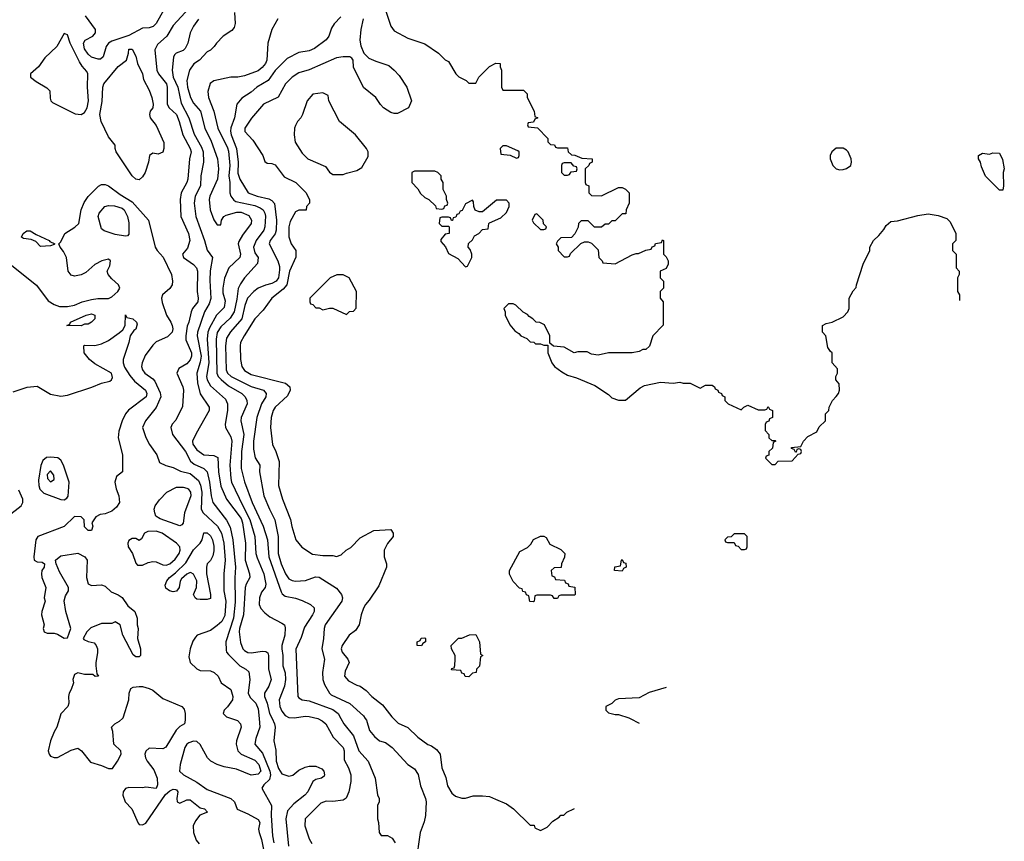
# Model space of a CAD drawing. Header units: inches. Extents: x 1793389 to 1900389, y 320802 to 470796.
# Tile 64 of 256: x 1864528 to 1870318, y 329279 to 334107. Entities that reach past the tile are written whole.
import ezdxf

# ---------------------------------------------------------------- set-up
doc = ezdxf.new("R2010")
doc.units = ezdxf.units.IN
doc.header["$MEASUREMENT"] = 0
for name, color, linetype in [('B8362', 7, 'Continuous'), ('B8363', 7, 'Continuous'), ('B8373', 7, 'Continuous')]:
    doc.layers.add(name, color=color, linetype=linetype)

msp = doc.modelspace()

# ---------------------------------------------------------------- linework, layer by layer
at = {"layer": 'B8362', "color": 2}
msp.add_line((1868118.6, 330000, 170), (1868169.9, 329972.1, 170), dxfattribs=at)
for points, elevation in [([(1864761.7, 330000), (1864746.8, 329950), (1864730, 329922), (1864710, 329868.7), (1864695.5, 329810), (1864700.7, 329790), (1864710, 329778.8), (1864730, 329770.5), (1864750, 329770.4), (1864830, 329814.9), (1864870, 329826), (1864891, 329811), (1864943.8, 329743.8), (1865010, 329724), (1865050, 329706), (1865073.6, 329706.4), (1865104, 329750), (1865124, 329790), (1865122, 329810), (1865082, 329850), (1865076.4, 329923.6), (1865068.7, 329950), (1865088, 329970), (1865115.5, 329984.5), (1865132.2, 330000)], 138), ([(1865501, 330000), (1865501, 329990), (1865498, 329970), (1865470, 329953.2), (1865448.4, 329931.6), (1865387.9, 329832.1), (1865370, 329821.2), (1865290, 329825.2), (1865270, 329808), (1865264, 329790), (1865267.3, 329770), (1865277.3, 329750), (1865317.7, 329697.7), (1865337.1, 329650), (1865338.8, 329610), (1865330.7, 329589.3), (1865270, 329597.2), (1865250, 329593.2), (1865170, 329594), (1865150, 329588.7), (1865136, 329570), (1865134.8, 329550), (1865147.3, 329510), (1865186.8, 329470), (1865224.5, 329384.5), (1865230, 329378), (1865250, 329376), (1865270, 329384.7), (1865385.6, 329554.4), (1865410, 329576), (1865430, 329584.7), (1865443.6, 329583.6), (1865450, 329582), (1865458, 329570), (1865452, 329530), (1865454, 329510), (1865470, 329502), (1865510, 329522), (1865530, 329522), (1865590, 329476), (1865614, 329470), (1865632, 329450), (1865587.1, 329432.9), (1865561.6, 329398.4), (1865547.3, 329370), (1865550.7, 329330), (1865565.5, 329285.5), (1865583.4, 329263.4)], 138), ([(1865773.5, 330000), (1865808, 329988), (1865826.8, 329970), (1865830.6, 329950), (1865803, 329870), (1865800.5, 329850), (1865810.4, 329810.4), (1865830.8, 329790), (1865910, 329756.4), (1865934.6, 329730), (1865945.5, 329690), (1865930, 329672.3), (1865890, 329667.3), (1865803.5, 329703.5), (1865730, 329715.6), (1865689.8, 329729.8), (1865652.3, 329750), (1865631.8, 329770), (1865588.3, 329848.3), (1865570, 329864.5), (1865550, 329867.3), (1865521.7, 329858.3), (1865510.4, 329849.6), (1865499.1, 329830), (1865470.7, 329730), (1865466.8, 329690), (1865491, 329670), (1865570, 329626), (1865630, 329583), (1865770.4, 329530.4), (1865790.8, 329510), (1865806.8, 329466.8), (1865870, 329440.7), (1865930, 329406), (1865940.7, 329390), (1865933, 329350), (1865935.8, 329330), (1865950.3, 329290), (1865962, 329230)], 142), ([(1865935.6, 330000), (1865940.5, 329950), (1865916.7, 329883.3), (1865910.6, 329850), (1865956.3, 329796.3), (1865999.6, 329690), (1866002.3, 329670), (1865997.3, 329642.7), (1865962.8, 329610), (1865951, 329590), (1866008.1, 329488.1), (1866007, 329430), (1866014.9, 329310), (1866021.6, 329270)], 146), ([(1866011.8, 330000), (1866026, 329970), (1866030.4, 329950), (1866023, 329870), (1866035.2, 329815.2), (1866036.3, 329750), (1866050, 329706), (1866070, 329676), (1866110, 329662), (1866133.4, 329666.6), (1866170, 329696), (1866206.3, 329713.7), (1866230, 329720.7), (1866270, 329720.7), (1866304.9, 329704.9), (1866316, 329690), (1866321, 329670), (1866318, 329662), (1866302, 329650), (1866270, 329642.7), (1866251, 329630), (1866222, 329570), (1866204.9, 329550), (1866140.4, 329499.6), (1866102, 329458), (1866092.7, 329410), (1866108.4, 329250)], 150), ([(1866281.9, 330000), (1866307.3, 329987.3), (1866327.7, 329970), (1866370.4, 329890.4), (1866430.3, 329830.3), (1866435.8, 329810), (1866436.8, 329756.8), (1866460.7, 329710), (1866474.9, 329670), (1866474.4, 329630), (1866463, 329570), (1866447.7, 329532.3), (1866430, 329521.2), (1866370, 329513.2), (1866330, 329514), (1866298, 329502), (1866206, 329410), (1866204.7, 329370), (1866230, 329294), (1866246.4, 329266.4)], 154), ([(1866417, 330000), (1866433.4, 329970), (1866490, 329898.8), (1866522, 329810), (1866576.3, 329750), (1866618.8, 329650), (1866631.6, 329551.6), (1866642, 329530), (1866642, 329510), (1866632, 329490), (1866632, 329410), (1866638, 329390), (1866642, 329330), (1866652.7, 329312.7), (1866690, 329312), (1866718, 329298), (1866736, 329270)], 158), ([(1866560.3, 330000), (1866566.8, 329990), (1866586, 329930), (1866613.7, 329893.7), (1866644.7, 329870), (1866678.5, 329858.5), (1866718, 329830), (1866810.6, 329730.6), (1866850, 329704.7), (1866870.6, 329670.6), (1866885.2, 329605.2), (1866914, 329530), (1866918.8, 329510), (1866914.8, 329430), (1866907.1, 329392.9), (1866882.8, 329330), (1866857.1, 329150)], 162), ([(1866726.1, 330000), (1866753.2, 329973.2), (1866810, 329946.8), (1866870, 329891), (1866927.9, 329847.9), (1866950, 329838.8), (1866978.8, 329818.8), (1867000.7, 329790), (1867010.8, 329710), (1867033.2, 329653.2), (1867044.5, 329604.5), (1867070, 329562), (1867090, 329544.7), (1867128.4, 329531.6), (1867150, 329531.3), (1867194.6, 329545.4), (1867250, 329546), (1867290, 329541), (1867326.4, 329526.4), (1867390, 329498), (1867432, 329470), (1867530, 329374), (1867552.7, 329372.7), (1867558, 329358), (1867590, 329342), (1867630, 329362), (1867663.1, 329396.9), (1867700.4, 329419.6), (1867710, 329432), (1867727.3, 329432.7), (1867746, 329450), (1867786, 329470), (1867790.1, 329471.1)], 166)]:
    msp.add_lwpolyline(points, dxfattribs=dict(at, elevation=elevation))
at = {"layer": 'B8363', "color": 2}
for points, elevation in [([(1865375.5, 334164.5), (1865330, 334085.2), (1865312.1, 334067.9), (1865290, 334059.3), (1865250, 334057.2), (1865170, 334015.3), (1865070, 333982), (1865050, 333968.7), (1865036, 333950), (1865018.8, 333890), (1865004, 333876), (1864990, 333874.5), (1864950, 333888), (1864930, 333904.2), (1864910, 333936), (1864903, 333970), (1864913.9, 333986.1), (1864957.2, 334010), (1864974, 334030), (1864974, 334050), (1864915.3, 334130)], 142), ([(1865525.5, 334174.5), (1865430, 334073.2), (1865394, 334010), (1865338.8, 333961.2), (1865322, 333930), (1865334.9, 333810), (1865343.8, 333790), (1865390.5, 333729.5), (1865394.9, 333710), (1865395.5, 333610), (1865407.3, 333590), (1865450.7, 333549.3), (1865466.7, 333510), (1865486.7, 333430), (1865530.4, 333350), (1865535.8, 333330), (1865526, 333290), (1865515.8, 333170), (1865510.3, 333149.7), (1865478.4, 333090), (1865472.2, 333050), (1865474.9, 332950), (1865520.4, 332850), (1865528, 332810), (1865515.2, 332764.8), (1865484.7, 332730), (1865491, 332710), (1865550, 332668), (1865568, 332650), (1865573.7, 332630), (1865570.7, 332510), (1865578, 332470), (1865574.9, 332450), (1865544.9, 332410), (1865535.5, 332390), (1865523, 332330), (1865513.4, 332306.6), (1865505.3, 332250), (1865505.8, 332225.8), (1865537.6, 332150), (1865538.4, 332130), (1865530, 332109.2), (1865510, 332085.2), (1865463.5, 332056.5), (1865451.3, 332030), (1865486.8, 331950), (1865490.6, 331930.6), (1865485.4, 331834.6), (1865445.4, 331754.6), (1865424.7, 331730), (1865416, 331710), (1865427.3, 331670), (1865503, 331570), (1865531.8, 331511.8), (1865554.3, 331494.3), (1865610.8, 331470), (1865630, 331450.8), (1865644.6, 331390), (1865653.7, 331310), (1865663.8, 331270), (1865745.1, 331165.1), (1865764.9, 331124.9), (1865782, 331050), (1865797.6, 330890), (1865793.5, 330826.5), (1865795.1, 330684.9), (1865784.9, 330590), (1865741, 330450), (1865742, 330402), (1865744.7, 330390), (1865755.9, 330375.9), (1865822, 330310), (1865858, 330290), (1865874.9, 330274.9), (1865880.7, 330230), (1865870.6, 330150), (1865883.1, 330123.1), (1865916.4, 330090), (1865930, 330058), (1865935.6, 330000)], 146), ([(1865790.4, 334150), (1865795.5, 334084.5), (1865790, 334062), (1865775.2, 334044.8), (1865724.7, 334010), (1865684.7, 333970), (1865671.1, 333948.9), (1865650.9, 333929.1), (1865630, 333918), (1865586, 333870), (1865552.8, 333847.2), (1865527.3, 333810), (1865510.5, 333749.5), (1865514.4, 333710), (1865532.2, 333650), (1865550, 333616.3), (1865590.4, 333570), (1865616.4, 333470), (1865654.1, 333394.1), (1865690.3, 333290.3), (1865697.6, 333230), (1865690.4, 333170), (1865646, 333070), (1865643, 333050), (1865648, 332990), (1865670, 332932), (1865690, 332902), (1865710, 332902), (1865715.3, 332930), (1865729.2, 332950.8), (1865741.5, 332958.5), (1865804.6, 332975.4), (1865830, 332976.5), (1865876, 332956), (1865890.4, 332930), (1865890, 332909), (1865838.3, 332841.7), (1865816.4, 332803.6), (1865812.7, 332790), (1865826, 332730), (1865823, 332710), (1865757.3, 332650), (1865732.5, 332587.5), (1865721.6, 332530), (1865722.4, 332502.4), (1865735.9, 332455.9), (1865730, 332415.3), (1865684.4, 332370), (1865643.4, 332296.6), (1865634.3, 332270), (1865630.3, 332230), (1865639.6, 332090), (1865627.4, 332010), (1865630.4, 331990), (1865650, 331956.3), (1865737.3, 331877.3), (1865750.4, 331850.4), (1865750.4, 331810), (1865735.5, 331730), (1865737.3, 331710), (1865770, 331656), (1865776.4, 331630), (1865763.7, 331490), (1865768.7, 331410), (1865774, 331390), (1865839.6, 331250), (1865881.3, 331170), (1865910.3, 331070), (1865917.6, 330970), (1865923.9, 330943.9), (1865963.1, 330850), (1865972.4, 330810), (1865974.9, 330790), (1865970.6, 330770), (1865950, 330742), (1865938, 330710), (1865936.3, 330670), (1865946.2, 330646.2), (1865970, 330621), (1865998, 330598), (1866070, 330561), (1866084.7, 330550), (1866090, 330534), (1866087.7, 330490), (1866070.4, 330430), (1866070.4, 330410), (1866075.8, 330370), (1866074.9, 330310), (1866088.8, 330268.8), (1866092, 330230), (1866084.9, 330190), (1866053, 330110), (1866057.1, 330070), (1866070, 330042.8), (1866090, 330018.8), (1866110, 330006.8), (1866144.5, 330004.5), (1866205.8, 330014.2), (1866230, 330012.2), (1866280.6, 330000.6), (1866281.9, 330000)], 154), ([(1866678, 334170), (1866711.3, 334070), (1866730, 334042), (1866810, 333998), (1866910, 333964.7), (1866990.9, 333910.9), (1867030, 333872), (1867050, 333862), (1867092, 333790), (1867110, 333772), (1867154, 333750), (1867170, 333734), (1867210, 333734), (1867228, 333770), (1867290, 333832), (1867328.4, 333851.6), (1867354, 333850), (1867354, 333830), (1867362, 333810), (1867362, 333710), (1867370, 333694), (1867490, 333694), (1867511.6, 333671.6), (1867512, 333650), (1867554, 333570), (1867558, 333538), (1867574, 333530), (1867558, 333522), (1867550, 333506), (1867518, 333502), (1867514, 333490), (1867518, 333478), (1867572.7, 333472.7), (1867634, 333410), (1867634, 333390), (1867650, 333374), (1867672.7, 333372.7), (1867678, 333358), (1867690, 333354), (1867750, 333354), (1867754, 333330), (1867772.7, 333312.7), (1867791.6, 333311.6), (1867832.7, 333292.7), (1867894, 333290), (1867894, 333270), (1867878, 333262), (1867874, 333250), (1867854, 333230), (1867854, 333150), (1867858, 333138), (1867874, 333130), (1867874, 333090), (1867890, 333074), (1867950, 333072), (1868050, 333122), (1868070, 333122), (1868090, 333112), (1868112, 333090), (1868112, 333030), (1868094, 332990), (1868092.7, 332967.3), (1868070, 332966), (1868030, 332926), (1868010, 332926), (1867990, 332906), (1867970, 332906), (1867950, 332888), (1867908.4, 332888.4), (1867870, 332926), (1867830, 332926), (1867814, 332910), (1867811.6, 332888.4), (1867791.6, 332848.4), (1867772.7, 332827.3), (1867710, 332826), (1867690, 332806), (1867682, 332790), (1867694, 332770), (1867694, 332750), (1867730, 332714), (1867750, 332714), (1867762, 332718), (1867767.3, 332732.7), (1867827.3, 332792.7), (1867850, 332802), (1867870, 332802), (1867890, 332794), (1867930, 332754), (1867934, 332710), (1867954, 332690), (1867958, 332678), (1868030, 332672), (1868130, 332724.7), (1868152.7, 332732.7), (1868167.3, 332732.7), (1868210, 332752), (1868242, 332758), (1868247.3, 332772.7), (1868262, 332778), (1868267.3, 332792.7), (1868302, 332798), (1868307.3, 332812.7), (1868314, 332810), (1868314, 332730), (1868330, 332714), (1868342, 332690), (1868342, 332670), (1868330, 332646), (1868294, 332630), (1868294, 332590), (1868314, 332570), (1868314, 332530), (1868294, 332510), (1868294, 332470), (1868312, 332450), (1868312.7, 332312.7), (1868252, 332250), (1868230.9, 332189.1), (1868210, 332168.7), (1868191.6, 332168.4), (1868170, 332158), (1868130, 332149), (1867990.9, 332149.1), (1867930, 332135.3), (1867890, 332142), (1867865.4, 332154.6), (1867810, 332155.3), (1867788.9, 332148.9), (1867730, 332182), (1867668, 332188), (1867646, 332206), (1867646, 332250), (1867614.6, 332314.6), (1867587.3, 332327.3), (1867566, 332330), (1867546, 332350), (1867523.1, 332363.1), (1867514.6, 332374.6), (1867488.7, 332388.7), (1867446, 332430), (1867430, 332438), (1867402, 332438), (1867374, 332410), (1867382, 332390), (1867382, 332370), (1867410, 332314), (1867439.6, 332279.6), (1867463.6, 332263.6), (1867474, 332250), (1867510, 332234), (1867530, 332214), (1867551.6, 332211.6), (1867562, 332202), (1867590, 332202), (1867610, 332194), (1867634, 332194), (1867634, 332150), (1867658, 332090), (1867672, 332070), (1867716.9, 332036.9), (1867750, 332018), (1867802, 332002), (1867910, 331958), (1867990, 331904.7), (1868010, 331884.7), (1868050, 331871.3), (1868090, 331872), (1868176, 331944), (1868202.7, 331957.3), (1868296.9, 331976.9), (1868370, 331971.3), (1868410, 331978), (1868430, 331971.3), (1868470.8, 331970.8), (1868530, 331942), (1868560.4, 331959.6), (1868599.6, 331959.6), (1868614, 331950), (1868618, 331938), (1868634, 331930), (1868638, 331918), (1868654, 331910), (1868658, 331898), (1868674, 331890), (1868674, 331870), (1868694, 331850), (1868770, 331814), (1868786, 331830), (1868810, 331842), (1868870, 331814), (1868910, 331814), (1868922, 331818), (1868930, 331834), (1868938, 331818), (1868954, 331810), (1868954, 331770), (1868938, 331762), (1868932.7, 331747.3), (1868918, 331742), (1868912.7, 331727.3), (1868912.7, 331692.7), (1868934, 331670), (1868934, 331650), (1868950, 331634), (1868970, 331634), (1868974, 331630), (1868958, 331622), (1868954, 331590), (1868934, 331570), (1868932.7, 331547.3), (1868918, 331542), (1868914, 331530), (1868950, 331494), (1868970, 331494), (1868988, 331512), (1869070, 331514), (1869106, 331554), (1869122, 331558), (1869126, 331570), (1869122, 331582), (1869110, 331586), (1869098, 331582), (1869094, 331566), (1869090, 331566), (1869082, 331582), (1869067.3, 331587.3), (1869067.3, 331592.7), (1869122, 331598), (1869138, 331630), (1869163.1, 331656.9), (1869214.6, 331685.4), (1869230, 331714), (1869266, 331750), (1869266, 331790), (1869286, 331810), (1869288, 331830), (1869308, 331870), (1869330, 331892), (1869342, 331910), (1869348, 331930), (1869347.3, 331967.3), (1869328, 331990), (1869328, 332010), (1869338, 332030), (1869336.4, 332056.4), (1869306, 332090), (1869306, 332150), (1869296.4, 332156.4), (1869280.4, 332180.4), (1869268, 332250), (1869248.7, 332270), (1869249.1, 332310.9), (1869270, 332322), (1869306, 332330), (1869370, 332362), (1869398, 332390), (1869406, 332410), (1869406, 332470), (1869430, 332514), (1869447.3, 332532.7), (1869448, 332550), (1869488, 332670), (1869528, 332750), (1869528, 332770), (1869548, 332810), (1869580.4, 332839.6), (1869610, 332874), (1869623.1, 332896.9), (1869650, 332922), (1869690, 332924.7), (1869810, 332957.3), (1869870, 332966), (1869930, 332956), (1869979.8, 332939.8), (1869999.8, 332919.8), (1870000, 332919.3)], 170), ([(1865578.8, 334110), (1865550.5, 334069.5), (1865530.7, 334030), (1865517.1, 333970), (1865501.1, 333938.9), (1865490, 333927), (1865448.4, 333911.6), (1865439.1, 333900.9), (1865433.2, 333886.8), (1865423.8, 333810), (1865430.3, 333770), (1865457.7, 333710), (1865476.7, 333616.7), (1865522, 333530), (1865554.4, 333434.4), (1865597.5, 333357.5), (1865607, 333330), (1865608.2, 333270), (1865593, 333190), (1865590.4, 333130), (1865559.3, 333070), (1865554.9, 333030), (1865563.8, 332950), (1865615.5, 332810), (1865630, 332752), (1865661, 332710), (1865648.3, 332631.7), (1865645.3, 332574.7), (1865651.5, 332468.4), (1865642, 332438), (1865614.4, 332390), (1865573.7, 332270), (1865571.8, 332250), (1865595.5, 332130), (1865590, 332094), (1865570.3, 332030), (1865572.8, 331972.8), (1865588.7, 331908.7), (1865642.8, 331830), (1865642.8, 331810), (1865565.3, 331674.7), (1865544.9, 331630), (1865546.6, 331613.4), (1865570, 331579.3), (1865610, 331550.6), (1865670, 331545.5), (1865693.8, 331533.8), (1865697, 331450), (1865710, 331366), (1865743.8, 331290), (1865830, 331175.5), (1865838.9, 331150), (1865856.5, 331030), (1865853.4, 330930), (1865879.3, 330850), (1865880.5, 330830), (1865859.3, 330790), (1865854.4, 330770), (1865844.2, 330610), (1865820.2, 330530), (1865818.9, 330510), (1865827.1, 330447.1), (1865840.5, 330410), (1865850, 330399.1), (1865870, 330388), (1865890, 330385.5), (1865956.3, 330396.3), (1865974.8, 330394.8), (1865986.8, 330386.8), (1865990.5, 330370), (1865990.5, 330290.5), (1866006.8, 330230), (1865994, 330190), (1865968.2, 330150), (1865968.4, 330130), (1865984.2, 330090), (1865997.6, 330030), (1866011.8, 330000)], 150), ([(1866046.8, 334113.2), (1866010.8, 334050), (1865987.3, 333970), (1865980.5, 333870), (1865972.7, 333850), (1865954.1, 333825.9), (1865930, 333807.3), (1865850, 333777), (1865810, 333769.4), (1865770, 333769.2), (1865670, 333748.7), (1865647.3, 333732.7), (1865635.3, 333684.7), (1865639.1, 333650), (1865670.3, 333570.3), (1865692.2, 333470), (1865750, 333354), (1865755.3, 333335.3), (1865763.1, 333250), (1865756.9, 333190), (1865763.7, 333150), (1865763.8, 333090), (1865770.4, 333070), (1865786.3, 333046.3), (1865799, 333039), (1865910, 333015.6), (1865942.4, 333002.4), (1865959.3, 332990), (1865970.3, 332970.3), (1865973.3, 332953.3), (1865970.4, 332890), (1865964.4, 332870), (1865919.3, 332810), (1865902, 332770), (1865910, 332738), (1865930.8, 332710), (1865926.4, 332673.6), (1865850.4, 332589.6), (1865825.5, 332554.5), (1865812.2, 332527.8), (1865805.5, 332465.5), (1865788.8, 332390), (1865766.1, 332353.9), (1865710, 332302.9), (1865690.2, 332269.7), (1865683.6, 332230), (1865687.4, 332030), (1865695.8, 332010), (1865712.1, 331992.1), (1865756, 331956), (1865833.4, 331910), (1865853.4, 331890), (1865863, 331870), (1865865.5, 331850), (1865830.6, 331770), (1865828, 331750), (1865845.3, 331670), (1865832.9, 331570), (1865830.4, 331470), (1865850, 331391.3), (1865894.4, 331270), (1865960.4, 331130), (1865985.3, 331050), (1865993.1, 330950), (1866065.3, 330745.3), (1866072.3, 330732.3), (1866090, 330719.1), (1866150, 330707.3), (1866190, 330693.4), (1866238, 330670), (1866258.8, 330650), (1866258.8, 330630), (1866250.7, 330610), (1866203.4, 330536.6), (1866183.4, 330476.6), (1866152.8, 330407.2), (1866162.8, 330130), (1866170, 330121), (1866190, 330110.8), (1866230, 330104.9), (1866370, 330052.7), (1866400.7, 330030), (1866417, 330000)], 158), ([(1866415.8, 334124.2), (1866377.3, 334082.7), (1866362, 334058), (1866346.8, 334010), (1866331, 333990), (1866262.4, 333937.6), (1866230, 333925.1), (1866170, 333915.1), (1866099.9, 333880.1), (1866030, 333809.3), (1865990, 333749.4), (1865922.8, 333710), (1865890, 333680.9), (1865834.6, 333645.4), (1865804.9, 333610), (1865790.4, 333530.4), (1865768.8, 333471.2), (1865768.6, 333451.4), (1865771.8, 333430), (1865802.3, 333350), (1865813.4, 333270), (1865810, 333204.7), (1865822.4, 333170), (1865871, 333090), (1865924.7, 333070), (1865994, 333054), (1866010, 333044.9), (1866026.7, 333026.7), (1866038, 332930), (1866037, 332870), (1866030.2, 332849.8), (1866001.6, 332810), (1865995.5, 332790), (1866046, 332690), (1866056, 332656), (1866056.5, 332636.5), (1866050.3, 332590), (1866035.5, 332570), (1866010, 332556.2), (1865972.5, 332547.5), (1865930, 332529.4), (1865904, 332510), (1865868.4, 332470), (1865851.8, 332428.2), (1865833.4, 332350), (1865766.8, 332273.2), (1865745.1, 332234.9), (1865738.9, 332190), (1865742, 332050), (1865750.4, 332030), (1865770.6, 332010), (1865890, 331952), (1865961, 331930), (1865977.3, 331910), (1865976.3, 331890), (1865950.3, 331849.7), (1865921.6, 331770), (1865902.4, 331630), (1865903.4, 331583.4), (1865913.2, 331533.2), (1865940.7, 331490), (1865939.1, 331450), (1865963.8, 331310), (1865997.1, 331230), (1866028.6, 331168.6), (1866047, 331070), (1866047.4, 330970), (1866065.7, 330910), (1866090.3, 330850.3), (1866110, 330820.7), (1866130, 330810.6), (1866150, 330808), (1866209.3, 330810.7), (1866267.2, 330832.8), (1866290, 330830.6), (1866390, 330766), (1866421, 330730), (1866426, 330710), (1866422.8, 330690), (1866324, 330550), (1866319.1, 330530), (1866315.5, 330470), (1866305.5, 330410), (1866320.4, 330350), (1866308.5, 330271.5), (1866310.4, 330230), (1866319.9, 330199.9), (1866349, 330149), (1866359.5, 330139.5), (1866470, 330087.7), (1866550, 330016), (1866560.3, 330000)], 162), ([(1866548.4, 334111.6), (1866533.4, 334050), (1866527.3, 333987.3), (1866534.4, 333954.4), (1866551.1, 333911.1), (1866582, 333882), (1866622.8, 333862.8), (1866698, 333838), (1866730.7, 333810.7), (1866759.8, 333779.8), (1866804.7, 333710), (1866832, 333630), (1866814, 333590), (1866750, 333555.3), (1866730, 333555.3), (1866710, 333562), (1866668, 333590), (1866649.1, 333609.1), (1866622, 333650), (1866550, 333708), (1866490, 333828), (1866488.9, 333868.9), (1866482, 333882), (1866469, 333889), (1866430, 333889.3), (1866390, 333882.7), (1866230, 333813.2), (1866170, 333795.1), (1866130.4, 333769.6), (1866090.7, 333730), (1866047.5, 333652.5), (1865961, 333610), (1865890.5, 333529.5), (1865851.3, 333470), (1865852, 333450), (1865899.8, 333399.8), (1865958, 333310), (1865970, 333274), (1865983.6, 333263.6), (1866010, 333262), (1866030, 333254), (1866083.5, 333183.5), (1866152, 333150), (1866212, 333090), (1866231.6, 333048.4), (1866231.6, 333028.4), (1866214, 333010), (1866212.7, 332987.3), (1866170, 332988), (1866150, 332978), (1866118, 332922), (1866110.9, 332889.1), (1866111.1, 332831.1), (1866124.7, 332790), (1866151.3, 332751.3), (1866151.1, 332711.1), (1866114.9, 332630), (1866098.7, 332550), (1866076.9, 332523.1), (1866010.8, 332470), (1865959.8, 332400.2), (1865910, 332349), (1865847.7, 332250), (1865827.3, 332210), (1865824, 332190), (1865826.8, 332110), (1865834, 332070), (1865850, 332044.9), (1865890, 332021.3), (1866090.5, 331970.5), (1866116, 331950), (1866118.8, 331930), (1866103, 331897), (1866030.7, 331830), (1866019.3, 331810), (1866006.4, 331770), (1866003.8, 331710), (1866014.8, 331610), (1866034.8, 331570), (1866054, 331510), (1866050.7, 331370), (1866074, 331290), (1866120.7, 331170), (1866128.1, 331128.1), (1866150.9, 331050.9), (1866187.1, 331007.1), (1866250, 330966), (1866310, 330958), (1866370, 330958), (1866390, 330952), (1866418, 330962), (1866448, 330990), (1866474.6, 331005.4), (1866530, 331062), (1866610, 331104.7), (1866710, 331111), (1866724.7, 331090), (1866724.7, 331070), (1866691.1, 331028.9), (1866672, 330990), (1866672, 330950), (1866684.7, 330910), (1866684.7, 330890), (1866639.1, 330780.9), (1866584, 330696), (1866561, 330670), (1866550, 330648), (1866536, 330610), (1866524.7, 330550), (1866502, 330518), (1866464.7, 330490), (1866424.7, 330430), (1866418, 330410), (1866424.7, 330390), (1866458, 330350), (1866464.7, 330330), (1866441, 330279), (1866438, 330250), (1866461.4, 330221.4), (1866510, 330196), (1866530, 330191), (1866565.2, 330165.2), (1866598.8, 330130), (1866661.6, 330081.6), (1866716, 330010), (1866726.1, 330000)], 166), ([(1864482, 332662), (1864627.5, 332547.5), (1864695.2, 332455.2), (1864730, 332433.4), (1864762.4, 332422.4), (1864810, 332421.3), (1864849.7, 332430.3), (1864895.3, 332450), (1864950, 332463.1), (1864988.3, 332468.3), (1865050, 332468.2), (1865070, 332479.3), (1865106, 332510), (1865117.2, 332530), (1865109, 332550), (1865070, 332584), (1865048.7, 332610), (1865042, 332630), (1865059, 332661), (1865062, 332690), (1865050, 332699), (1865012, 332690), (1864970, 332669), (1864917.6, 332622.4), (1864890, 332607), (1864850, 332599.3), (1864830, 332605.2), (1864813.2, 332630), (1864804, 332710), (1864785.6, 332745.6), (1864766, 332770), (1864758, 332790), (1864770, 332802), (1864792.7, 332850), (1864852.3, 332887.7), (1864875.1, 332910), (1864889.4, 332990), (1864907.7, 333032.3), (1864931.4, 333068.6), (1864991.5, 333128.5), (1865010, 333139.1), (1865030, 333138), (1865050, 333130.4), (1865119.3, 333079.3), (1865190, 333036.4), (1865286, 332930), (1865324.4, 332770), (1865336.4, 332750), (1865371.1, 332711.1), (1865420.3, 332610), (1865426.7, 332570), (1865423.7, 332550), (1865410, 332527.3), (1865368, 332490), (1865362, 332470), (1865365.2, 332445.2), (1865391, 332370), (1865417.3, 332330), (1865424.9, 332310), (1865427.7, 332290), (1865424, 332270), (1865397.1, 332242.9), (1865330, 332213.2), (1865310, 332194), (1865266.2, 332133.8), (1865247.7, 332090), (1865244.9, 332070), (1865250.6, 332050), (1865264, 332030), (1865310, 331997.3), (1865323.1, 331983.1), (1865354.6, 331914.6), (1865357.6, 331890), (1865331.5, 331828.4), (1865267.3, 331750), (1865250.6, 331710), (1865270, 331651.3), (1865290.8, 331610), (1865334.8, 331550), (1865350, 331504.7), (1865387.9, 331487.9), (1865430, 331476.3), (1865474.4, 331454.4), (1865530, 331440.4), (1865578.5, 331398.5), (1865591.4, 331371.4), (1865598.3, 331330), (1865594.9, 331230), (1865607.3, 331210), (1865691.3, 331131.3), (1865714.9, 331090), (1865727.6, 331030), (1865735.6, 330930), (1865728.7, 330850), (1865728.5, 330750), (1865740.3, 330690), (1865733.7, 330606.3), (1865717.1, 330570), (1865690, 330546.6), (1865650, 330518), (1865572, 330490), (1865561.1, 330478.9), (1865545.5, 330454.5), (1865530.7, 330410), (1865522, 330362), (1865531.3, 330330), (1865570, 330292), (1865590, 330282), (1865650, 330280.7), (1865671.3, 330270), (1865696, 330250), (1865712, 330210), (1865770, 330171.3), (1865780.7, 330130), (1865778.8, 330110), (1865750, 330068.7), (1865731.3, 330050), (1865724.7, 330030), (1865744.7, 330010), (1865773.5, 330000)], 142), ([(1864490, 331921), (1864572.9, 331947.1), (1864630, 331953.4), (1864710, 331906), (1864770, 331894.8), (1864810, 331900.7), (1864952.7, 331947.3), (1865010, 331970.8), (1865058, 331982), (1865068, 331990), (1865074.6, 332005.4), (1865068, 332030), (1864970, 332084), (1864938, 332110), (1864908, 332150), (1864906, 332190), (1864910, 332194), (1864970, 332192), (1865010, 332202), (1865050, 332222), (1865113.6, 332266.4), (1865134.6, 332285.4), (1865148.7, 332310), (1865150, 332372), (1865158, 332358), (1865194, 332350), (1865214, 332330), (1865218, 332318), (1865210, 332288), (1865199.6, 332280.4), (1865178, 332250), (1865170.7, 332210), (1865136.3, 332110), (1865136.3, 332090), (1865144.7, 332064.7), (1865176.5, 332016.5), (1865203.9, 331983.9), (1865267.3, 331930), (1865276.3, 331910), (1865270.8, 331890), (1865168.2, 331811.8), (1865151, 331790), (1865131.3, 331750), (1865111.3, 331690), (1865107.3, 331650), (1865133.4, 331550), (1865132, 331450), (1865098, 331422), (1865086.8, 331390), (1865094.8, 331350), (1865110.9, 331309.1), (1865114.8, 331270), (1865098, 331242), (1865070, 331219.3), (1865030, 331202.7), (1865001.4, 331198.6), (1864975.3, 331184.7), (1864952, 331150), (1864958, 331130), (1864950, 331106), (1864930, 331106), (1864910, 331126), (1864907.3, 331167.3), (1864890, 331186), (1864850, 331188), (1864790, 331128.7), (1864634, 331070), (1864622, 331050), (1864612, 330950), (1864614, 330930), (1864630, 330922), (1864659.6, 330919.6), (1864674, 330910), (1864672, 330890), (1864658, 330870), (1864656, 330850), (1864658, 330830), (1864681, 330770), (1864672, 330710), (1864678, 330690), (1864658, 330630), (1864656, 330610), (1864671, 330550), (1864666, 330530), (1864672, 330510), (1864690, 330501), (1864730, 330501), (1864750, 330496), (1864790, 330472), (1864810, 330474), (1864828.7, 330530), (1864799.3, 330630), (1864789, 330691), (1864798, 330722), (1864815.3, 330750), (1864815.3, 330770), (1864762.5, 330862.5), (1864742, 330910), (1864738, 330930), (1864770, 330956), (1864870, 330972), (1864911.1, 330951.1), (1864924.7, 330930), (1864921, 330830), (1864931.6, 330791.6), (1864950, 330782), (1865010, 330786.8), (1865030, 330778.8), (1865065.5, 330745.5), (1865107.5, 330727.5), (1865130, 330711), (1865163, 330663), (1865206, 330630), (1865218.8, 330590), (1865218, 330550), (1865224.7, 330530), (1865221, 330470), (1865238.8, 330410), (1865238, 330370), (1865230, 330362), (1865210, 330362), (1865194.6, 330374.6), (1865135.3, 330490), (1865118, 330550), (1865090, 330568), (1865070, 330558), (1865010, 330558), (1864947.1, 330532.9), (1864922, 330510), (1864902, 330470), (1864904.7, 330464.7), (1864930, 330452), (1864965.4, 330445.4), (1864978, 330430), (1864986, 330410), (1864986.4, 330386.4), (1864974.8, 330330), (1864974.8, 330310), (1864982, 330262), (1864991.3, 330248.7), (1864972, 330248), (1864958, 330258), (1864910, 330259.3), (1864870, 330268.7), (1864850, 330258), (1864841, 330230), (1864844.7, 330210), (1864831.3, 330170), (1864818.8, 330150), (1864814.8, 330130), (1864816.3, 330090), (1864810.7, 330070), (1864770, 330028), (1864761.7, 330000)], 138), ([(1864459, 331190), (1864537.2, 331250), (1864547, 331270), (1864545.6, 331290), (1864523.3, 331343.3)], 138), ([(1865132.2, 330000), (1865136.2, 330003.8), (1865169.4, 330110), (1865172.7, 330150), (1865182.5, 330177.5), (1865195.1, 330184.9), (1865230, 330188), (1865250, 330187.7), (1865290, 330177.3), (1865310, 330166.8), (1865370, 330118.8), (1865482, 330070), (1865494.4, 330054.4), (1865501, 330030), (1865501, 330000)], 138), ([(1868329.9, 330183.2), (1868230, 330154), (1868170, 330122), (1868050, 330115.3), (1868030, 330108), (1868010, 330088), (1867974, 330070), (1867974, 330050), (1867990, 330034), (1868030, 330024.7), (1868050, 330024.7), (1868110, 330004.7), (1868118.6, 330000)], 170)]:
    msp.add_lwpolyline(points, dxfattribs=dict(at, elevation=elevation))
for points, elevation in [([(1864790, 334026), (1864746, 333950), (1864676.8, 333883.2), (1864638.8, 333830), (1864591.3, 333790), (1864592, 333770), (1864624.5, 333744.5), (1864687.1, 333707.1), (1864704.7, 333690), (1864706.4, 333646.4), (1864711.3, 333630), (1864721.4, 333621.4), (1864854.4, 333554.4), (1864890, 333550.8), (1864910, 333562.8), (1864924.5, 333590), (1864931.8, 333630), (1864926, 333710), (1864929, 333789), (1864923.1, 333803.1), (1864894.5, 333834.5), (1864879.5, 333859.5), (1864824, 333970), (1864810, 334018)], 146), ([(1865342, 333318), (1865310, 333322), (1865290.9, 333309.1), (1865285.5, 333270), (1865266.4, 333210), (1865250, 333183.7), (1865230, 333166.6), (1865210, 333169.3), (1865190, 333189.4), (1865095.1, 333330), (1865088.7, 333350), (1865088.7, 333370), (1865050, 333418), (1865006.6, 333510), (1864999.5, 333550), (1865013, 333627), (1865016.9, 333710), (1865022.9, 333730), (1865107.6, 333832.4), (1865155.3, 333870), (1865168, 333910), (1865170, 333934), (1865190, 333934), (1865210, 333894), (1865220.7, 333850), (1865250.5, 333790), (1865255.3, 333755.3), (1865290, 333694), (1865306, 333650), (1865313, 333610), (1865310.4, 333589.6), (1865296, 333570), (1865291, 333550), (1865296, 333530), (1865330, 333484.7), (1865375.3, 333384.7), (1865376, 333350), (1865370.5, 333329.5)], 142), ([(1866310, 333678), (1866251.1, 333668.9), (1866218, 333630), (1866192, 333550), (1866182, 333530), (1866162, 333510), (1866150, 333486), (1866144.7, 333470), (1866142.8, 333430), (1866147.5, 333387.5), (1866190, 333322), (1866222, 333290), (1866325.4, 333245.4), (1866350, 333212), (1866370, 333198), (1866430, 333198), (1866450, 333204.7), (1866510, 333222), (1866540.4, 333239.6), (1866576.4, 333303.6), (1866578, 333330), (1866568, 333350), (1866502, 333430), (1866409.1, 333509.1), (1866346, 333630), (1866342, 333662)], 170), ([(1867390, 333366), (1867370, 333366), (1867354, 333350), (1867358, 333318), (1867412, 333312), (1867450, 333294), (1867462, 333298), (1867466, 333310), (1867466, 333330), (1867456.4, 333336.4)], 170), ([(1869370, 333352), (1869330, 333352), (1869304, 333330), (1869294, 333310), (1869293.4, 333290), (1869310.5, 333250), (1869330, 333230.5), (1869350, 333225.3), (1869370, 333227.2), (1869390, 333232.4), (1869415.1, 333250), (1869419.5, 333270), (1869417, 333290), (1869399.3, 333330), (1869390, 333341.2)], 174), ([(1866970, 333218), (1866850, 333218), (1866834, 333210), (1866834, 333150), (1866870, 333114), (1866885.4, 333085.4), (1866910, 333062), (1866934, 333050), (1866972.7, 333012.7), (1866978, 332998), (1867010, 332994), (1867022, 332998), (1867027.3, 333012.7), (1867042, 333018), (1867046, 333030), (1867038, 333050), (1867038, 333070), (1867018, 333110), (1867018, 333150), (1867006, 333170), (1867006, 333190), (1866986, 333210)], 170), ([(1867770, 333266), (1867730, 333266), (1867718, 333262), (1867714, 333250), (1867714, 333210), (1867730, 333194), (1867750, 333194), (1867762, 333198), (1867770, 333214), (1867802, 333218), (1867806, 333230), (1867802, 333242), (1867787.3, 333247.3)], 170), ([(1867332.7, 333047.3), (1867250, 332978), (1867230, 332978), (1867207.3, 332987.3), (1867198, 333010), (1867196.4, 333036.4), (1867190, 333046), (1867150, 333026), (1867130, 332986), (1867118, 332982), (1867110, 332966), (1867098, 332962), (1867092.7, 332947.3), (1867078, 332942), (1867072.7, 332927.3), (1867067.3, 332927.3), (1867062, 332942), (1867050, 332946), (1867010, 332946), (1866998, 332942), (1866994, 332910), (1867010, 332894), (1867050, 332894), (1867054, 332890), (1867054, 332850), (1867030, 332846), (1867003.6, 332816.4), (1867003.6, 332803.6), (1867031.6, 332771.6), (1867050, 332734), (1867103.6, 332703.6), (1867150, 332654), (1867162, 332658), (1867186, 332710), (1867186, 332730), (1867176.4, 332756.4), (1867166, 332770), (1867167.3, 332792.7), (1867190, 332814), (1867203.1, 332836.9), (1867228.4, 332851.6), (1867250, 332874), (1867282, 332878), (1867286, 332910), (1867290, 332914), (1867356.4, 332943.6), (1867390, 332974), (1867406, 333010), (1867406, 333030), (1867390, 333046)], 170), ([(1865150, 332835.3), (1865090, 332845.2), (1865025.6, 332865.6), (1865010, 332878), (1864989.3, 332950), (1864995.3, 332970), (1865028, 333010), (1865050, 333016), (1865086.3, 333013.7), (1865130, 332999.1), (1865142.8, 332990), (1865162.8, 332950), (1865170, 332914), (1865170, 332846), (1865162, 332838)], 138), ([(1867570, 332966), (1867558, 332962), (1867542, 332930), (1867550, 332914), (1867590, 332874), (1867610, 332874), (1867622, 332878), (1867626, 332890), (1867607.3, 332907.3), (1867606, 332930)], 170), ([(1864650, 332775.3), (1864623.2, 332803.2), (1864595.5, 332815.5), (1864550, 332821.2), (1864539, 332830), (1864549.2, 332850), (1864570, 332866.8), (1864590, 332866.8), (1864624, 332844), (1864702, 332810), (1864704.7, 332804.7), (1864734, 332790), (1864730, 332786), (1864710, 332778)], 142), ([(1866430, 332608), (1866392.7, 332607.3), (1866354, 332590), (1866234, 332470), (1866234, 332450), (1866238, 332438), (1866252.7, 332432.7), (1866270, 332414), (1866290, 332414), (1866310, 332402), (1866350, 332412), (1866370, 332412), (1866450, 332374), (1866468.4, 332391.6), (1866490, 332394), (1866507.3, 332412.7), (1866508, 332510), (1866466, 332590)], 170), ([(1864890, 332308), (1864806, 332310), (1864822, 332318), (1864826, 332330), (1864918, 332370), (1864950, 332378.8), (1864970.6, 332370.6), (1864970.7, 332349.3), (1864951.1, 332328.9), (1864930, 332318), (1864910, 332318)], 138), ([(1864710, 331536.3), (1864686.4, 331533.6), (1864663.9, 331516.1), (1864652.3, 331487.7), (1864639.2, 331400.8), (1864640.3, 331370), (1864647.4, 331347.4), (1864670, 331324.4), (1864770, 331287.3), (1864790, 331286), (1864805.6, 331294.4), (1864812.3, 331307.7), (1864818.4, 331390), (1864785.6, 331490), (1864770, 331519.3), (1864752.6, 331532.6)], 138), ([(1864710, 331455.1), (1864690, 331435.3), (1864690.8, 331410), (1864710, 331390.8), (1864730, 331404.7), (1864729.3, 331430)], 142), ([(1865470, 331133.2), (1865354.2, 331174.2), (1865329.5, 331189.5), (1865322.7, 331210), (1865319.3, 331230), (1865325.2, 331250), (1865350, 331284.7), (1865394, 331330), (1865450, 331359.3), (1865490, 331360.4), (1865510, 331354.9), (1865518.8, 331350), (1865532.7, 331330), (1865534.4, 331310), (1865498, 331210), (1865490, 331148), (1865482, 331138)], 138), ([(1865330, 331100.5), (1865281.1, 331098.9), (1865262, 331090), (1865243.6, 331056.4), (1865230, 331046), (1865210, 331058), (1865190, 331058), (1865170, 331046), (1865164.7, 331030), (1865166, 331010), (1865190.8, 330970.8), (1865210, 330914), (1865221, 330901), (1865250, 330901), (1865283.2, 330916.8), (1865310, 330922.8), (1865330, 330920.7), (1865370, 330903.8), (1865390, 330901.6), (1865410, 330908.5), (1865442.6, 330937.4), (1865465.6, 330970), (1865471.5, 330990), (1865469.5, 331009.5), (1865449.2, 331030), (1865365.2, 331090)], 142), ([(1865630, 330699), (1865590, 330699.5), (1865570, 330702), (1865559.3, 330710), (1865549.5, 330730), (1865567, 330770), (1865569.5, 330810), (1865550, 330849), (1865536.2, 330856.2), (1865530, 330858), (1865510, 330849.5), (1865479.5, 330820.5), (1865472.3, 330807.7), (1865466, 330770), (1865450.7, 330749.3), (1865430, 330744), (1865408, 330750), (1865386.6, 330766.6), (1865383.2, 330783.2), (1865392.7, 330810), (1865409.3, 330830), (1865444.2, 330855.8), (1865504.2, 330915.8), (1865550, 330990.8), (1865589.5, 331030.5), (1865601.2, 331050), (1865610, 331092), (1865630, 331091), (1865650, 331074.8), (1865662, 331050), (1865670, 331014), (1865670, 330986), (1865663.5, 330956.5), (1865650.9, 330929.1), (1865631.1, 330908.9), (1865626.8, 330890), (1865626.8, 330850), (1865650.8, 330729.2), (1865650, 330706)], 138), ([(1868790, 331086), (1868730, 331086), (1868712.7, 331067.3), (1868690, 331066), (1868674, 331050), (1868678, 331038), (1868690, 331034), (1868730, 331034), (1868738, 331018), (1868752.7, 331012.7), (1868770, 330994), (1868790, 330994), (1868802, 330998), (1868806, 331010), (1868806, 331070)], 170), ([(1867670, 330706), (1867662, 330722), (1867650, 330726), (1867570, 330726), (1867558, 330722), (1867554, 330690), (1867550, 330686), (1867528, 330688), (1867522, 330722), (1867507.3, 330727.3), (1867502, 330742), (1867487.3, 330747.3), (1867482, 330762), (1867467.3, 330767.3), (1867430, 330806), (1867408.9, 330848.9), (1867408.7, 330870), (1867470, 330982), (1867514.6, 331005.4), (1867534.6, 331025.4), (1867550, 331052), (1867590, 331071.3), (1867610, 331072), (1867623.6, 331063.6), (1867645.4, 331025.4), (1867710, 330994), (1867734, 330970), (1867731.6, 330948.4), (1867714, 330910), (1867712.7, 330887.3), (1867670, 330886), (1867654, 330870), (1867658, 330838), (1867672.7, 330832.7), (1867678, 330818), (1867732.7, 330812.7), (1867738, 330798), (1867752.7, 330792.7), (1867758, 330778), (1867792.7, 330772.7), (1867794, 330730), (1867790, 330726), (1867710, 330726), (1867698, 330722), (1867690, 330706)], 166), ([(1868070, 330866), (1868026, 330870), (1868027.3, 330892.7), (1868062, 330898), (1868066, 330930), (1868070, 330934), (1868078, 330918), (1868092.7, 330912.7), (1868094, 330890), (1868078, 330882)], 166), ([(1867170, 330246), (1867147.3, 330247.3), (1867142, 330262), (1867127.3, 330267.3), (1867122, 330282), (1867067.3, 330287.3), (1867070, 330294), (1867082, 330298), (1867087.3, 330312.7), (1867088.7, 330350), (1867088, 330370), (1867068, 330410), (1867066, 330430), (1867108.4, 330471.6), (1867127.3, 330472.7), (1867172.7, 330492.7), (1867210, 330494), (1867232, 330450), (1867238, 330378), (1867252, 330370), (1867238, 330362), (1867231.6, 330308.4), (1867214, 330290), (1867212, 330270), (1867190, 330266)], 166), ([(1866890, 330428), (1866866, 330430), (1866866, 330450), (1866882, 330458), (1866888.4, 330471.6), (1866910, 330474), (1866914, 330470), (1866914, 330450), (1866898, 330442)], 166)]:
    msp.add_lwpolyline(points, close=True, dxfattribs=dict(at, elevation=elevation))
at = {"layer": 'B8373', "color": 2, "elevation": 170}
msp.add_lwpolyline([(1870290, 333106), (1870207.3, 333187.3), (1870183.1, 333243.1), (1870178, 333270), (1870166, 333290), (1870166, 333310), (1870190, 333322), (1870230, 333318), (1870250, 333324.7), (1870290, 333322), (1870306.4, 333286.4), (1870318, 333230), (1870312, 333210), (1870314, 333130), (1870310, 333106)], close=True, dxfattribs=at)
msp.add_lwpolyline([(1870000, 332919.3), (1870032, 332850), (1870032, 332810), (1870014, 332790), (1870014, 332750), (1870034, 332730), (1870034, 332650), (1870052, 332630), (1870052, 332610), (1870042, 332590), (1870042, 332510), (1870054, 332490), (1870054, 332457.6)], dxfattribs=at)

doc.saveas('drawing.dxf')
